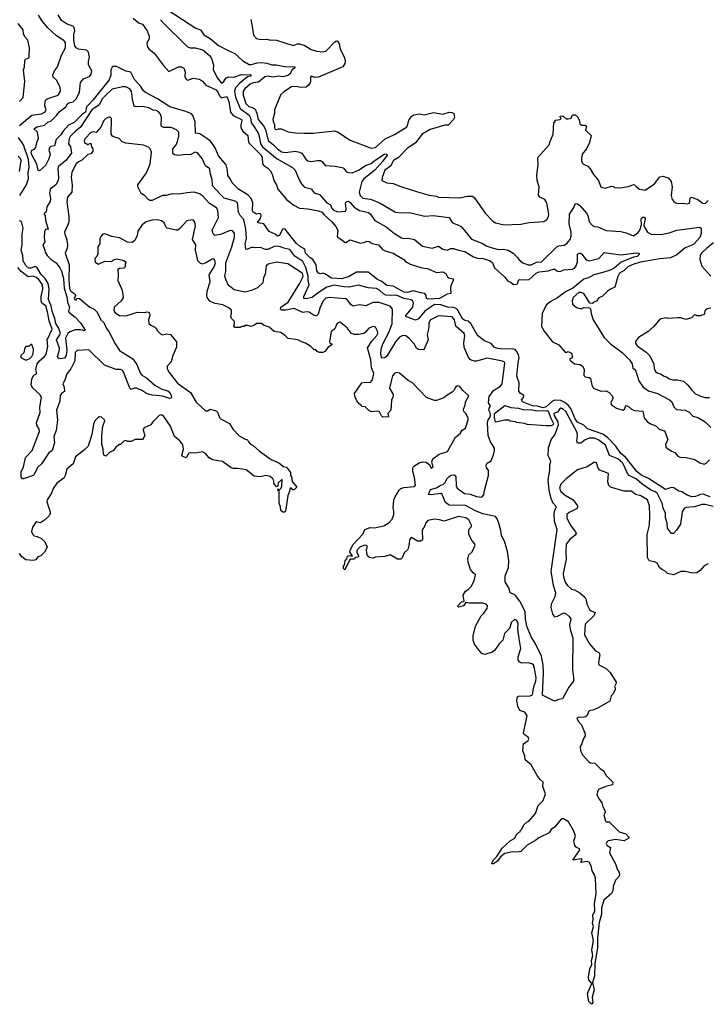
# Model space of a CAD drawing. Extents: x 2386423 to 2568864, y 578392 to 761999.
# Tile 227 of 256: x 2443268 to 2449796, y 689988 to 699332. Entities that reach past the tile are written whole.
import ezdxf

# ---------------------------------------------------------------- set-up
doc = ezdxf.new("R2010")
doc.units = 0

msp = doc.modelspace()

# ---------------------------------------------------------------- linework, layer by layer
at = {"layer": '0CON05XD'}
for points in [[(2444686.2, 699416.2), (2444941.7, 699251.7), (2444985, 699235.8), (2445017.1, 699187.1), (2445075, 699153.3), (2445155, 699085.5), (2445241.2, 699041.2), (2445311.2, 699011.2), (2445385, 698941.4), (2445447.1, 698907.1), (2445465, 698905.5), (2445525, 698923.8), (2445566, 698926), (2445615, 698920), (2445663, 698903), (2445705, 698903.2), (2445785, 698886.5), (2445880, 698885), (2445880, 698875), (2445855, 698856.7), (2445832.5, 698815), (2445815, 698801.9), (2445765, 698788.5), (2445725, 698795.5), (2445675, 698787.3), (2445625, 698794.7), (2445595, 698788.7), (2445535, 698738.2), (2445485, 698733.1), (2445455, 698719.5), (2445405, 698677.1), (2445388.6, 698655), (2445390, 698615), (2445415.6, 698535), (2445445, 698508.5), (2445485, 698495.5), (2445503.2, 698483.2), (2445520.3, 698445), (2445532.7, 698385), (2445583.2, 698323.2), (2445601.2, 698291.2), (2445628.1, 698185), (2445682.3, 698142.3), (2445715.3, 698105.3), (2445755, 698079.4), (2445792.4, 698072.4), (2445884.5, 698084.5), (2445925, 698075.7), (2445946, 698065), (2445985, 698008), (2446005, 697991.9), (2446035, 697985.6), (2446094.3, 697995.7), (2446124.3, 697994.3), (2446142.7, 697982.7), (2446168.3, 697948.3), (2446261.7, 697941.7), (2446325, 697930), (2446337.5, 697925), (2446369.3, 697889.3), (2446391.7, 697881.7), (2446425, 697880), (2446485, 697904.5), (2446558.7, 697951.3), (2446605, 697965.8), (2446642, 697998), (2446735, 698058.8), (2446755, 698056.7), (2446756, 698045), (2446713.3, 697985), (2446638.5, 697905), (2446535, 697820.5), (2446517.3, 697795), (2446510.4, 697770.4), (2446492.2, 697695), (2446500, 697665), (2446525, 697638.6), (2446595, 697630), (2446625, 697619.5), (2446690.6, 697590.6), (2446835, 697505.7), (2446895, 697497.5), (2446965, 697501.4), (2447115, 697468.9), (2447192.7, 697472.7), (2447345, 697456), (2447375.5, 697405.5), (2447435, 697382.5), (2447462.5, 697365), (2447557.6, 697247.6), (2447665, 697208.9), (2447695, 697187.3), (2447755, 697167.9), (2447815, 697152.2), (2447865, 697152.9), (2447905.4, 697145.4), (2447953.8, 697115), (2447995, 697076.7), (2448007.1, 697057.1), (2448043, 697023), (2448094.3, 697004.3), (2448125, 697005.6), (2448175, 697030.5), (2448223.3, 697035), (2448366.2, 697175), (2448385, 697184.3), (2448437.2, 697192.8), (2448462.7, 697207.3), (2448492.9, 697247.1), (2448502.8, 697277.2), (2448503.9, 697315), (2448484.6, 697395), (2448488, 697485), (2448525, 697542.5), (2448545, 697587.5), (2448565, 697583.3), (2448585, 697568.8), (2448650, 697495), (2448662, 697475), (2448674.4, 697414.4), (2448705, 697378.8), (2448725, 697368), (2448757.5, 697365), (2448835, 697330), (2448975, 697321.2), (2449025, 697309.2), (2449095, 697282), (2449135, 697308), (2449155.7, 697335), (2449172, 697385), (2449167.5, 697442.5), (2449183, 697457), (2449195, 697457.5), (2449205, 697450), (2449205, 697440), (2449193.3, 697385), (2449197.9, 697367.9), (2449226.5, 697316.5), (2449263.3, 697295), (2449355, 697291.9), (2449435, 697308.9), (2449505, 697335.6), (2449723, 697363), (2449737.5, 697355), (2449737.7, 697302.3), (2449726, 697265), (2449665, 697199.4), (2449585, 697168.2), (2449505, 697102), (2449446.9, 697073.1), (2449345, 697063.8), (2449178.8, 697035), (2449106, 697015), (2449040, 696985), (2449005, 696952.5), (2448963.3, 696925), (2448945.8, 696895), (2448917.5, 696795), (2448876.4, 696773.6), (2448847.5, 696755), (2448800.7, 696709.3), (2448767, 696693), (2448745, 696660), (2448711.7, 696648.3), (2448705, 696640), (2448681.7, 696641.7), (2448625, 696732.5), (2448594.2, 696744.2), (2448575, 696741.9), (2448522.9, 696695), (2448514.2, 696665), (2448515, 696632.5), (2448555, 696600), (2448585, 696590), (2448605, 696590), (2448625, 696600), (2448678.3, 696598.3), (2448687, 696587), (2448693, 696543), (2448712.5, 696485), (2448817.5, 696315), (2448877.5, 696255), (2448986.7, 696175), (2449056.7, 696105), (2449082.5, 696065), (2449087.5, 696025), (2449103.9, 696013.9), (2449116.2, 695995), (2449144.4, 695904.4), (2449185.6, 695845.6), (2449238.3, 695808.3), (2449322.5, 695785), (2449436.7, 695725), (2449458.8, 695705), (2449477.7, 695657.7), (2449503.9, 695633.9), (2449586.2, 695626.2)], [(2443267.5, 698555), (2443302.5, 698595), (2443316.7, 698745), (2443303.3, 698855), (2443312.5, 698885), (2443316.7, 698945), (2443323.6, 698956.4), (2443355, 698971.2), (2443359.7, 698980.3), (2443362, 699065), (2443346.2, 699136.2), (2443320, 699165), (2443304.2, 699194.2), (2443302, 699235), (2443252.5, 699295)], [(2443265, 698327.1), (2443385, 698425.7), (2443475, 698440), (2443507.5, 698455), (2443518, 698475), (2443506, 698515), (2443510, 698555), (2443517.7, 698572.3), (2443528, 698582), (2443635, 698616.2), (2443656, 698655), (2443652.7, 698692.7), (2443616.8, 698756.8), (2443586.2, 698785), (2443583.8, 698805), (2443597.5, 698845), (2443626.7, 698885), (2443664.1, 698995.9), (2443702.5, 699065), (2443702.5, 699115), (2443687.5, 699135), (2443618.3, 699178.3), (2443534, 699255), (2443484.5, 699314.5), (2443448, 699375)], [(2445685, 697800), (2445705.9, 697765.9), (2445718.6, 697725), (2445803.2, 697623.2), (2445870.3, 697570.3), (2445925, 697541.8), (2446005, 697537.1), (2446105, 697518.9), (2446140, 697505), (2446154.7, 697484.7), (2446232.9, 697415), (2446270.5, 697370.5), (2446287, 697333), (2446282.5, 697275), (2446355, 697220), (2446365, 697217.5), (2446405, 697242.5), (2446505, 697212.5), (2446545, 697220), (2446565, 697230), (2446585, 697228), (2446615, 697208), (2446675, 697193.8), (2446712.3, 697152.3), (2446737, 697137), (2446815, 697115.8), (2446915, 697057.5), (2446934.5, 697034.5), (2446975, 697010.6), (2447085, 696975.6), (2447140.7, 696970.7), (2447225, 696933.8), (2447285, 696940), (2447315, 696923.3), (2447330.8, 696890.8), (2447341.7, 696881.7), (2447381.7, 696871.7), (2447382.5, 696855), (2447365, 696820), (2447357.5, 696785), (2447360, 696735), (2447325, 696726.7), (2447253.8, 696686.2), (2447145, 696678.8), (2447130, 696685), (2447127.5, 696715), (2447113.8, 696733.8), (2447075, 696738.8), (2447005, 696760), (2446945, 696743.1), (2446917.5, 696745), (2446815, 696804.4), (2446755, 696810.8), (2446706.4, 696846.4), (2446663.8, 696865), (2446575, 696937.5), (2446465, 696937.1), (2446395, 696893.3), (2446325, 696872), (2446228.8, 696878.8), (2446165, 696920), (2446145, 696926.2), (2446125, 696920), (2446105, 696926.7), (2446087.7, 696947.7), (2446083.3, 697005), (2446052.5, 697055), (2446025, 697072), (2445982, 697115), (2445973.8, 697155), (2445925, 697182.5), (2445895, 697209.2), (2445785, 697348), (2445764.5, 697345.5), (2445733.3, 697285), (2445715, 697278.8), (2445693.3, 697295), (2445635, 697321.2), (2445585, 697393.8), (2445527.5, 697405), (2445527.5, 697415), (2445555.6, 697444.4), (2445562, 697475), (2445558, 697485), (2445545, 697491.2), (2445515, 697486.7), (2445483.3, 697505), (2445477.7, 697517.7), (2445480.4, 697595), (2445466.4, 697636.4), (2445436.2, 697666.2), (2445344.2, 697724.2), (2445284.3, 697785), (2445269.3, 697819.3), (2445244.4, 697854.4), (2445242.2, 697905), (2445227.9, 697955), (2445155, 698041.4), (2445124, 698115), (2445082.1, 698175), (2445045.6, 698205.6), (2444977.7, 698247.7), (2444936.1, 698256.1), (2444932.7, 698362.7), (2444912.4, 698422.4), (2444898.9, 698438.9), (2444845, 698461.5), (2444695, 698504.5), (2444575, 698581.1), (2444461.1, 698641.1), (2444440, 698660), (2444417.6, 698697.6), (2444357.5, 698765), (2444322.5, 698832.5), (2444275, 698844.4), (2444187.3, 698887.3), (2444155, 698889.2), (2444145, 698882), (2444134.1, 698855.9), (2444132, 698805), (2444118.8, 698761.2), (2443963.3, 698566.7), (2443925, 698528.5), (2443902.7, 698505), (2443892.4, 698455), (2443863.9, 698436.1), (2443786.9, 698355), (2443730.1, 698329.9), (2443679.4, 698275), (2443660.3, 698239.7), (2443614.6, 698195.4), (2443598.8, 698135), (2443565, 698126.9), (2443551.4, 698115), (2443545.8, 698095), (2443558.5, 698055), (2443545, 698011.2), (2443512.5, 697947.5), (2443455, 697896.7), (2443445, 697902.5), (2443431.1, 697961.1), (2443385, 698048), (2443378.6, 698075), (2443385, 698093.3), (2443407.3, 698102.7), (2443421.2, 698118.8), (2443430.8, 698165), (2443448, 698205), (2443438.8, 698265), (2443402.5, 698295), (2443435, 698314.2), (2443505, 698330.8), (2443535, 698359.5), (2443566.5, 698373.5), (2443616.9, 698423.1), (2443642.6, 698457.4), (2443706.2, 698503.8), (2443723.6, 698533.6), (2443735, 698544.4), (2443775, 698551.2), (2443807.2, 698582.8), (2443834.6, 698645), (2443845.7, 698735), (2443875, 698771.4), (2443935, 698797.1), (2443947.8, 698815), (2443954.4, 698845), (2443922.7, 698905), (2443921.8, 698935), (2443930, 698975), (2443920, 699025), (2443901.2, 699041.2), (2443825, 699051.1), (2443803.9, 699063.9), (2443792.7, 699085), (2443781, 699145), (2443783.2, 699195), (2443793.1, 699225), (2443786.2, 699256.2), (2443771.3, 699271.3), (2443712.1, 699292.1), (2443665, 699323.8), (2443635, 699376.7)], [(2444345, 699345.8), (2444395, 699302), (2444435, 699290), (2444479.2, 699225), (2444496.7, 699175), (2444495.8, 699154.2), (2444474.2, 699105), (2444480, 699075), (2444494.2, 699055), (2444544.2, 699014.2), (2444631.3, 698901.3), (2444685, 698841.2), (2444775, 698883.1), (2444805, 698884.3), (2444825, 698870.8), (2444834.3, 698855), (2444839.2, 698835), (2444836.1, 698793.9), (2444848, 698765), (2444865, 698758.1), (2444914.4, 698775.6), (2444975, 698768.9), (2445005, 698747.3), (2445035, 698711.5), (2445132.5, 698665), (2445149.6, 698645), (2445165, 698609.2), (2445185, 698590), (2445235, 698602.5), (2445252.5, 698555), (2445268.1, 698455), (2445293.9, 698423.9), (2445374, 698385), (2445377, 698373), (2445366, 698335), (2445366.7, 698305), (2445385, 698272.5), (2445435, 698232.5), (2445440, 698165), (2445561.8, 698045), (2445568.9, 698025), (2445572.6, 697962.6), (2445585, 697948.6), (2445625, 697924.4), (2445645, 697900), (2445663.6, 697865), (2445685, 697800)], [(2444605, 699332), (2444631.4, 699301.4), (2444857.7, 699077.7), (2444885, 699064), (2444935, 699065.8), (2445005.6, 699045.6), (2445070.9, 698990.9), (2445087.5, 698965), (2445106.9, 698905), (2445106.2, 698855), (2445145, 698776.7), (2445185, 698730), (2445205, 698743.8), (2445224.6, 698775.4), (2445250.9, 698789.1), (2445302.1, 698787.9), (2445375, 698812.9), (2445415, 698807.8), (2445455, 698810.8), (2445466, 698805), (2445460, 698795), (2445431.9, 698788.1), (2445401.1, 698768.9), (2445353.4, 698726.6), (2445315.9, 698685), (2445307.8, 698652.2), (2445318, 698598), (2445359.7, 698489.7), (2445446.6, 698426.6), (2445459, 698399), (2445466.9, 698355), (2445500.9, 698305), (2445531.5, 698255), (2445544.6, 698215), (2445553.8, 698155), (2445574.5, 698125), (2445712.6, 698012.6), (2445859.4, 697929.4), (2445882.5, 697905), (2445921.7, 697811.7), (2445942.5, 697775), (2445965, 697750), (2445973, 697743), (2446035.7, 697725.7), (2446065, 697690), (2446115, 697673.3), (2446185, 697593.8), (2446220, 697575), (2446228.8, 697545), (2446245, 697526.2), (2446285, 697509.2), (2446360, 697515), (2446368.8, 697531.2), (2446360, 697595), (2446375, 697608.1), (2446388.3, 697608.3), (2446405, 697597.5), (2446443.4, 697553.4), (2446495, 697520), (2446580.9, 697500.9), (2446599.4, 697485), (2446640, 697425), (2446746.7, 697365), (2446825, 697303.3), (2446892.3, 697262.3), (2446914.1, 697254.1), (2446955, 697258.8), (2447015, 697246.2), (2447093.6, 697183.6), (2447185, 697163.3), (2447245, 697182.5), (2447285, 697153.3), (2447325, 697143.3), (2447359.5, 697160.5), (2447385, 697162), (2447435, 697144), (2447495, 697132), (2447575, 697080), (2447615, 697070), (2447666.8, 697066.8), (2447734.2, 697044.2), (2447756.7, 697025), (2447775, 696976.2), (2447875, 696890), (2447900.7, 696850.7), (2447930.5, 696840.5), (2447955, 696817.5), (2447987.5, 696822.5), (2447997.5, 696832.5), (2448005, 696860), (2448015, 696866.7), (2448055, 696862), (2448105, 696866.7), (2448172.4, 696927.6), (2448199.5, 696940.5), (2448285, 696947.8), (2448345, 696967.5), (2448368.9, 696948.9), (2448385, 696942.5), (2448404.2, 696944.2), (2448435, 696956.7), (2448515.4, 696964.6), (2448536.2, 696973.8), (2448551.5, 696995), (2448563.3, 697035), (2448564.2, 697105.8), (2448585, 697120), (2448605, 697107.5), (2448644.5, 697054.5), (2448675, 697042.9), (2448765, 697066.7), (2448818, 697122), (2448975, 697100), (2449125, 697118.1), (2449147.5, 697115), (2449150, 697105), (2449130, 697085), (2449095, 697078.8), (2448978.5, 697031.5), (2448910.8, 696975), (2448875, 696954.6), (2448805, 696931.5), (2448717.8, 696912.2), (2448668.5, 696881.5), (2448625, 696870.5), (2448520.6, 696785), (2448449.6, 696750.4), (2448375, 696690.8), (2448305, 696654.4), (2448265, 696621.9), (2448227.1, 696545), (2448221.3, 696421.3), (2448246.2, 696375), (2448325, 696276.2), (2448386.2, 696245), (2448445, 696177.5), (2448455, 696172.5), (2448475, 696182.5), (2448505, 696166.7), (2448517.5, 696135), (2448505, 696120), (2448490, 696115), (2448490, 696105), (2448500, 696095), (2448536.1, 696066.1), (2448585, 696060), (2448612, 696045), (2448625.7, 696015), (2448624, 695954), (2448635, 695943.8), (2448675, 695936), (2448685.6, 695925.6), (2448699.2, 695865), (2448715, 695836.7), (2448785, 695806.7), (2448835, 695808.8), (2448865, 695793.3), (2448900, 695755), (2448898.8, 695735), (2448880.7, 695699.3), (2448886.4, 695676.4), (2448934.3, 695644.3), (2448995, 695626.7), (2449010, 695635), (2449018.3, 695661.7), (2449025, 695670), (2449045, 695663.3), (2449075, 695636), (2449105, 695624.2), (2449185, 695617.5), (2449196, 695555), (2449225, 695517.5), (2449255.5, 695495.5), (2449307.9, 695477.9), (2449340, 695445), (2449385, 695430), (2449395, 695417.5), (2449422.5, 695345), (2449397.5, 695305), (2449402.5, 695275), (2449455, 695236), (2449487.5, 695225), (2449515, 695191.2), (2449535, 695178.8), (2449595, 695178), (2449677.1, 695157.1), (2449725, 695125.8), (2449765, 695114.4), (2449785, 695124.2), (2449815.5, 695154.5)], [(2445462.5, 699335), (2445476.1, 699266.1), (2445487.5, 699185), (2445515, 699153.3), (2445555, 699143.3), (2445613.6, 699146.4), (2445635, 699140), (2445705, 699138.8), (2445865, 699087.5), (2445905, 699102.5), (2445925, 699103.3), (2445975, 699086.7), (2446035, 699050), (2446085, 699032.5), (2446145, 699026.7), (2446175.9, 699034.1), (2446258.3, 699121.7), (2446275, 699130), (2446285, 699126.7), (2446301.7, 699101.7), (2446310.8, 699055), (2446351.3, 698971.3), (2446357.3, 698942.7), (2446354.3, 698915.7), (2446335, 698883.8), (2446105, 698786), (2446073.6, 698783.6), (2446035, 698797.5), (2446027.5, 698785), (2446027.5, 698745), (2446021.7, 698728.3), (2446010.8, 698709.2), (2445987.7, 698692.3), (2445935, 698688), (2445893, 698697), (2445850, 698695), (2445775, 698647.5), (2445747, 698623), (2445706.2, 698523.8), (2445687.5, 698475), (2445686.4, 698443.6), (2445672.5, 698385), (2445673.3, 698365), (2445686.4, 698336.4), (2445686.7, 698305), (2445695, 698293.8), (2445705, 698290), (2445725, 698297.5), (2445755, 698297.5), (2445818.3, 698268.3), (2445887, 698257), (2445965, 698253.8), (2446053.6, 698256.4), (2446256.4, 698276.4), (2446285, 698267.5), (2446405, 698190), (2446605, 698113.3), (2446645, 698120), (2446738.9, 698201.1), (2446827.6, 698242.4), (2446939.1, 698310.9), (2446950, 698325), (2446961.7, 698378.3), (2446992.4, 698417.6), (2447011.3, 698428.7), (2447065, 698437.5), (2447108.3, 698428.3), (2447195, 698450), (2447285, 698433.8), (2447345, 698453.8), (2447370.7, 698450.7), (2447390.7, 698440.7), (2447396.4, 698403.6), (2447386.7, 698385), (2447342.7, 698337.3), (2447335, 698332), (2447305, 698332), (2447165, 698290), (2447087.5, 698245), (2447025, 698164.3), (2446945, 698108.5), (2446864, 698025), (2446817.5, 697995), (2446787.4, 697942.6), (2446736, 697905), (2446710, 697835), (2446707.5, 697805), (2446755, 697782.5), (2446815, 697777.5), (2446885, 697747.5), (2447045, 697696.7), (2447155, 697666.7), (2447226.4, 697656.4), (2447245, 697647.5), (2447445, 697642.5), (2447515, 697657.5), (2447567, 697657), (2447585, 697640), (2447686.7, 697495)], [(2448442.3, 695697.7), (2448405, 695719.3), (2448345, 695722.7), (2448325, 695712.1), (2448265, 695656.7), (2448235, 695647.8), (2448185, 695663.3), (2448135, 695666.9), (2448042, 695705), (2448033.3, 695725), (2448050, 695745), (2448053.3, 695765), (2448018, 695788), (2448007.1, 695807.1), (2448010.8, 695885), (2447988, 695948), (2448000.6, 696075), (2448011.2, 696125), (2448005, 696151.4), (2447985, 696187.5), (2447970.9, 696200.9), (2447945, 696209.7), (2447845, 696205.4), (2447795.4, 696215.4), (2447774, 696225), (2447745, 696260), (2447681.2, 696285), (2447614.3, 696334.3), (2447549.8, 696449.8), (2447525, 696469.4), (2447495, 696476.7), (2447471.7, 696491.7), (2447426.6, 696576.6), (2447412.1, 696592.1), (2447385, 696601.7), (2447334, 696604), (2447266, 696626), (2447205, 696629.2), (2447114.5, 696565), (2447055, 696492.9), (2447025, 696482), (2446933.8, 696515), (2446934.2, 696525), (2447000.6, 696605), (2447006.9, 696645), (2446997.5, 696665), (2446983, 696673), (2446915, 696685.3), (2446845, 696717.1), (2446785, 696713.2), (2446745, 696719.2), (2446721.2, 696731.2), (2446685, 696766.5), (2446655, 696780.4), (2446576.2, 696786.2), (2446485, 696813.1), (2446395, 696792.8), (2446345, 696795.3), (2446255, 696811.6), (2446185, 696793.2), (2446100.8, 696739.2), (2446045, 696694.3), (2445985, 696681.4), (2445966.2, 696686.2), (2445965.8, 696705), (2446016.9, 696815), (2446007.1, 696857.1), (2446006.6, 696896.6), (2445985, 696980), (2445955.9, 697035.9), (2445878.8, 697088.8), (2445832.2, 697152.2), (2445775, 697164.5), (2445745, 697177.7), (2445705, 697181.8), (2445685, 697179.1), (2445625, 697150.6), (2445602.1, 697152.1), (2445555, 697170), (2445505, 697166.7), (2445485, 697171.2), (2445465, 697168.8), (2445425, 697150), (2445413.6, 697153.6), (2445408, 697205), (2445422.5, 697255), (2445416.5, 697345), (2445397.5, 697435), (2445360.8, 697475), (2445344, 697505), (2445335.9, 697595.9), (2445315, 697611.2), (2445208.3, 697638.3), (2445174.3, 697674.3), (2445098.8, 697755), (2445096.2, 697815), (2445076, 697875), (2445073.3, 697915), (2445033.3, 697945), (2445000, 698015), (2444957.7, 698067.7), (2444935, 698073.8), (2444885, 698050), (2444845, 698052.5), (2444775, 698042), (2444738.3, 698048.3), (2444722.9, 698062.9), (2444722.3, 698107.7), (2444754.3, 698145.7), (2444767.5, 698175), (2444780, 698225), (2444778.8, 698265), (2444757, 698287), (2444705, 698307.5), (2444635, 698310), (2444615, 698316.7), (2444610, 698335), (2444613.8, 698405), (2444604.7, 698434.7), (2444587.1, 698457.1), (2444565, 698469.5), (2444534.5, 698474.5), (2444495, 698496.9), (2444435, 698507.8), (2444375, 698505.7), (2444355, 698512), (2444337.9, 698577.9), (2444328.1, 698655), (2444315, 698675.7), (2444275, 698694.4), (2444245.7, 698694.3), (2444147.2, 698672.8), (2444079.4, 698610.6), (2444055.6, 698585), (2444023.6, 698525), (2443954.4, 698475.6), (2443845, 698310.5), (2443797.3, 698272.7), (2443747.2, 698222.8), (2443737.8, 698205), (2443732, 698155), (2443751.2, 698125), (2443758.6, 698065), (2443705.4, 697994.6), (2443634.2, 697935), (2443629.5, 697915), (2443636.6, 697833.4), (2443633.4, 697806.6), (2443610, 697765), (2443558.8, 697725), (2443552, 697685), (2443559.2, 697635), (2443556, 697605), (2443526.7, 697555), (2443520, 697505), (2443500, 697495), (2443500, 697485), (2443510, 697475), (2443513.9, 697426.1), (2443540, 697345), (2443535, 697340), (2443515, 697343.8), (2443505, 697322.5), (2443500.8, 697260.8), (2443507.5, 697225), (2443487.5, 697195), (2443505.9, 697145.9), (2443510.8, 697125), (2443529.2, 697095), (2443567.6, 697057.6), (2443615.3, 697025.3), (2443648.6, 696978.6), (2443664, 696945), (2443685.3, 696875), (2443691.5, 696785), (2443715, 696702.5), (2443720.9, 696650.9), (2443742.5, 696605), (2443730, 696565), (2443733.8, 696555), (2443795, 696508.8), (2443845, 696456), (2443890, 696385), (2443875, 696380), (2443867, 696387), (2443845, 696390), (2443795, 696388), (2443745, 696369.4), (2443724.6, 696355.4), (2443701.7, 696308.3), (2443715.6, 696194.4), (2443708.6, 696145), (2443695, 696121.2), (2443653.9, 696113.9), (2443635, 696120), (2443626.2, 696135), (2443644.3, 696185), (2443645.8, 696215), (2443618, 696295), (2443649.7, 696340.3), (2443654.1, 696355.9), (2443637.7, 696407.7), (2443610.2, 696450.2), (2443600.9, 696495), (2443575.4, 696564.6), (2443566.9, 696616.9), (2443540.9, 696675), (2443547.6, 696777.6), (2443537, 696827), (2443510, 696875), (2443471.1, 696915), (2443435, 696977.5), (2443415, 696990), (2443375, 696973.9), (2443355, 696975.4), (2443328, 696998), (2443300.5, 697045), (2443297, 697095), (2443283.3, 697145), (2443291.6, 697195), (2443290.9, 697295), (2443302, 697355), (2443285, 697416.7), (2443265, 697424.2)], [(2445924, 696824), (2445957.8, 696895), (2445957.6, 696915), (2445948.8, 696925), (2445813.8, 697015), (2445705, 697030.9), (2445627, 697013), (2445606.7, 696995), (2445598, 696915), (2445582.9, 696885), (2445575.8, 696835), (2445525, 696786.2), (2445468.8, 696761.2), (2445405, 696746), (2445305, 696768), (2445256.2, 696805), (2445243, 696823), (2445220.8, 696875), (2445215.7, 696905), (2445226.6, 696943.4), (2445224, 697025), (2445280.6, 697175), (2445307.7, 697267.7), (2445307.5, 697305), (2445287, 697327), (2445265, 697330), (2445175, 697293.8), (2445135, 697286.7), (2445120, 697285), (2445105, 697300), (2445096.7, 697335), (2445156.9, 697455), (2445147.8, 697525), (2445135, 697545.8), (2445069.1, 697589.1), (2445005, 697658.8), (2444975, 697680), (2444925, 697693.8), (2444855, 697690), (2444785, 697677.5), (2444715, 697680), (2444655, 697663.3), (2444625, 697662.5), (2444525, 697617.5), (2444505, 697616.7), (2444485, 697628.8), (2444454.3, 697664.3), (2444421.7, 697681.7), (2444390, 697745), (2444388.8, 697765), (2444471.1, 697878.9), (2444508.1, 697965), (2444520, 698075), (2444507.7, 698107.7), (2444491.2, 698121.2), (2444445, 698140), (2444275, 698160), (2444241.7, 698171.7), (2444213.6, 698203.6), (2444161.7, 698221.7), (2444150, 698225), (2444137.5, 698245), (2444140, 698395), (2444125, 698410), (2444087.5, 698395), (2444067.5, 698375), (2444037, 698313), (2443995, 698260), (2443965, 698267.5), (2443945, 698260), (2443890, 698205), (2443880, 698185), (2443885, 698166.7), (2443915, 698146.7), (2443945, 698160), (2443950, 698125), (2443962.5, 698105), (2443962.5, 698085), (2443945, 698060), (2443915, 698052.5), (2443855, 697996.7), (2443825, 697983.3), (2443803.3, 697965), (2443764, 697885), (2443757.5, 697835), (2443765.7, 697765), (2443763.8, 697696.2), (2443723, 697647), (2443714.2, 697604.2), (2443733.8, 697465), (2443733.3, 697415), (2443726.7, 697385), (2443693.8, 697315), (2443696.2, 697295), (2443714, 697255), (2443721.9, 697195), (2443718.1, 697165), (2443699.4, 697115), (2443736.9, 697005), (2443735.3, 696865.3), (2443741.1, 696781.1), (2443755, 696756.1), (2443791.4, 696731.4), (2443797.5, 696715), (2443786.7, 696685), (2443791.2, 696675), (2443805, 696670), (2443815, 696690), (2443835, 696687.5), (2443935, 696603.8), (2443975, 696583.3), (2444003.3, 696555), (2444038.8, 696485), (2444068.3, 696458.3), (2444091.7, 696401.7), (2444113.8, 696373.8), (2444174.3, 696254.3), (2444215, 696192), (2444342.1, 696112.1), (2444381.3, 696061.3), (2444410.9, 695980.9), (2444428.3, 695958.3), (2444471.7, 695931.7), (2444552.4, 695862.4), (2444617, 695827), (2444675, 695809.4), (2444695, 695792.5), (2444708.9, 695755), (2444705, 695740), (2444695, 695735.8), (2444625, 695760), (2444564.5, 695765.5), (2444525, 695768.5), (2444472.5, 695785), (2444423.3, 695815), (2444375, 695834.2), (2444355, 695834), (2444325, 695821.2), (2444312.9, 695835), (2444255, 695991.2), (2444242.5, 696005), (2444225, 696011.5), (2444185, 696010.8), (2444074, 696054), (2443925, 696198.8), (2443815, 696192.5), (2443795, 696173.3), (2443792, 696095), (2443752.3, 696017.7), (2443715, 695970.8), (2443697.7, 695912.3), (2443678, 695875), (2443690, 695845), (2443692.5, 695805), (2443665, 695784), (2443653.8, 695766.2), (2443648.3, 695711.7), (2443618, 695625), (2443627.1, 695535), (2443614.3, 695434.3), (2443591.5, 695375), (2443597.3, 695315), (2443576.9, 695245), (2443545, 695222), (2443475, 695116.2), (2443438.3, 695081.7), (2443405.8, 695015), (2443395, 695005.8), (2443305, 694973.8), (2443294.2, 694974.2), (2443283, 694993), (2443282.9, 695045), (2443305.7, 695085), (2443323.1, 695176.9), (2443385.8, 695245), (2443455.6, 695425), (2443454, 695445), (2443431.2, 695485), (2443427.5, 695505), (2443461.1, 695605), (2443460, 695655), (2443475.5, 695745.5), (2443460, 695775), (2443394.3, 695834.3), (2443376.7, 695865), (2443383.8, 695925), (2443401.7, 695958.3), (2443427.5, 695972.5), (2443426.8, 695986.8), (2443422.5, 696012.5), (2443435.3, 696065), (2443455, 696094.6), (2443504.2, 696135.8), (2443518.2, 696155), (2443535.4, 696234.6), (2443528.7, 696295), (2443576.9, 696395), (2443547.3, 696475), (2443535.8, 696545), (2443515.6, 696615), (2443480, 696640), (2443470.6, 696660.6), (2443471.8, 696705), (2443489.2, 696775), (2443485, 696815.8), (2443449.5, 696865), (2443425, 696885.6), (2443395, 696896.4), (2443350.2, 696890.2), (2443283.1, 696943.1), (2443251.8, 696981.8)], [(2447686.7, 697495), (2447760.5, 697420.5), (2447785, 697403.3), (2447866.4, 697383.6), (2448025, 697391.2), (2448105, 697406.7), (2448243, 697417), (2448272.5, 697435), (2448287.5, 697465), (2448290, 697485), (2448271.2, 697595), (2448252.5, 697625), (2448206.4, 697646.4), (2448193, 697667), (2448200, 697745), (2448180, 697805), (2448176.7, 697855), (2448190, 697955), (2448187, 698023), (2448296.1, 698143.9), (2448303.6, 698176.4), (2448332.5, 698245), (2448340, 698355), (2448350, 698365), (2448351.7, 698378.3), (2448400, 698385), (2448410, 698395), (2448401.7, 698401.7), (2448400, 698415), (2448425, 698420), (2448455, 698390), (2448475, 698390), (2448503, 698397), (2448515, 698430), (2448545, 698430), (2448570, 698405), (2448570, 698395), (2448580, 698385), (2448586.7, 698345), (2448605, 698330), (2448635, 698330), (2448650, 698315), (2448640, 698285), (2448691.7, 698231.7), (2448677.5, 698165), (2448647.5, 698105), (2448607.5, 698055), (2448600, 698015), (2448602.5, 697995), (2448607.5, 697975), (2448620.7, 697960.7), (2448660.7, 697940.7), (2448685, 697917.5), (2448713.9, 697863.9), (2448762.5, 697805), (2448783, 697753), (2448798.3, 697738.3), (2448825, 697732.5), (2448885, 697752.5), (2448905, 697750), (2448915, 697740), (2448975, 697737.5), (2449056.4, 697753.6), (2449095, 697767.5), (2449106.1, 697766.1), (2449122.5, 697745), (2449152.5, 697725), (2449205, 697713.3), (2449295, 697773.8), (2449345, 697841.2), (2449375, 697846.2), (2449425, 697830), (2449454, 697795), (2449462, 697745), (2449452, 697665), (2449463.3, 697625), (2449477, 697607), (2449493.8, 697593.8), (2449515, 697587.5), (2449565, 697590), (2449605, 697583.3), (2449628.3, 697591.7), (2449633, 697637), (2449643.9, 697646.1), (2449706.4, 697626.4), (2449755, 697588), (2449778.3, 697591.7), (2449804.1, 697615.9)], [(2443268, 697665), (2443333.3, 697765), (2443352.9, 697825), (2443350.2, 697875), (2443359.5, 697935), (2443351.1, 698005), (2443304.7, 698144.7), (2443257.9, 698215)], [(2443265, 697890), (2443281.2, 697995), (2443275.7, 698015.7), (2443255, 698036.7)], [(2447583.9, 694006.1), (2447596.7, 694065), (2447572.3, 694082.3), (2447546.7, 694115), (2447524.3, 694184.3), (2447522.5, 694215), (2447531.2, 694255), (2447565, 694282), (2447592, 694345), (2447585, 694362.5), (2447562.5, 694385), (2447532.5, 694445), (2447533.3, 694495), (2447557, 694523), (2447557.5, 694535), (2447531.2, 694585), (2447505, 694603.8), (2447435, 694615.8), (2447297.3, 694572.7), (2447255, 694585.7), (2447205, 694590.8), (2447141.7, 694578.3), (2447125, 694557.5), (2447115, 694527.5), (2447090, 694485), (2447092.5, 694395), (2447075, 694382.5), (2447045, 694382.5), (2446987, 694417), (2446980, 694415), (2446967.5, 694395), (2446967, 694357), (2446957.5, 694315), (2446949.3, 694300.7), (2446917, 694273), (2446897.5, 694225), (2446885, 694212.5), (2446855, 694212.5), (2446785, 694252.5), (2446733, 694237), (2446645, 694232.5), (2446623, 694223), (2446588.3, 694228.3), (2446570, 694245), (2446562.5, 694265), (2446560, 694305), (2446570, 694335), (2446550, 694345), (2446535, 694343.3), (2446496.7, 694325), (2446468.8, 694295), (2446467.5, 694275), (2446488.3, 694241.7), (2446477.5, 694232.5), (2446451.7, 694228.3), (2446447, 694213), (2446415, 694213.3), (2446398.3, 694201.7), (2446355, 694110), (2446342.7, 694122.7), (2446342, 694145), (2446351.7, 694158.3), (2446358, 694195), (2446373.3, 694215), (2446380, 694240), (2446395, 694247.5), (2446428.3, 694241.7), (2446403, 694283), (2446406, 694295), (2446431.7, 694348.3), (2446525, 694450), (2446545, 694492.5), (2446595, 694512.5), (2446635, 694510), (2446725, 694528.8), (2446775, 694558.8), (2446805, 694593.3), (2446820, 694635), (2446820.7, 694670.7), (2446813.8, 694695), (2446820, 694775), (2446831.2, 694805), (2446871.7, 694868.3), (2446886.4, 694883.6), (2446915, 694893.3), (2447015, 694903.3), (2447026.7, 694915), (2447017.7, 694987.7), (2447001.2, 695045), (2447001.2, 695075), (2447010, 695095), (2447060, 695125), (2447095, 695136.7), (2447125, 695132.5), (2447159.3, 695109.3), (2447175, 695077.5), (2447192.5, 695085), (2447180, 695135), (2447190, 695165), (2447250.3, 695209.7), (2447330, 695235), (2447405, 695370), (2447450, 695405), (2447470, 695435), (2447500, 695455), (2447526.7, 695535), (2447527, 695553), (2447502.5, 695595), (2447483, 695613), (2447480, 695635), (2447496.4, 695673.6), (2447500, 695705), (2447527.5, 695755), (2447527.5, 695765), (2447475, 695812.5), (2447445, 695852.5), (2447425, 695858.8), (2447406.7, 695845), (2447393.6, 695816.4), (2447375, 695797.5), (2447325, 695770), (2447295.7, 695744.3), (2447225, 695716.7), (2447205, 695716.7), (2447128.8, 695745), (2446995.8, 695885), (2446955, 695907.1), (2446875, 695978.9), (2446845, 695984.3), (2446825, 695974), (2446807.4, 695952.6), (2446795, 695900), (2446780, 695835), (2446812.5, 695775), (2446812.5, 695755), (2446798.3, 695721.7), (2446790, 695625), (2446762.5, 695595), (2446768.3, 695561.7), (2446715, 695560), (2446701.7, 695571.7), (2446685, 695610), (2446665, 695617.5), (2446605, 695610), (2446598.3, 695618.3), (2446581.7, 695621.7), (2446548.3, 695658.3), (2446515, 695660), (2446510, 695675), (2446495, 695682.5), (2446467.5, 695715), (2446448.3, 695758.3), (2446447.5, 695785), (2446517.5, 695885), (2446545, 695893.3), (2446595, 695890), (2446616.2, 695915), (2446630, 695975), (2446607, 696027), (2446601.8, 696105), (2446571.2, 696218.8), (2446610.3, 696279.7), (2446659.5, 696335), (2446666.7, 696355), (2446665, 696377.5), (2446646.7, 696415), (2446625, 696421.2), (2446584.2, 696405.8), (2446552.5, 696365), (2446535.9, 696354.1), (2446485, 696343.8), (2446443.9, 696343.9), (2446415, 696356.2), (2446377, 696407), (2446315, 696458.8), (2446305, 696460), (2446277.5, 696445), (2446260.7, 696399.3), (2446225, 696372.5), (2446210, 696275), (2446213.6, 696263.6), (2446230, 696255), (2446230, 696245), (2446197, 696223), (2446165, 696182.5), (2446145, 696172.5), (2446115, 696172.5), (2446091.7, 696181.7), (2446078.3, 696198.3), (2446065, 696200), (2446030.7, 696230.7), (2445980.7, 696260.7), (2445945, 696273.3), (2445910, 696295), (2445816.4, 696306.4), (2445787.5, 696335), (2445745, 696362.5), (2445685, 696373.3), (2445635, 696412.5), (2445589.3, 696429.3), (2445565, 696450), (2445515, 696450), (2445498.3, 696431.7), (2445465, 696420), (2445435, 696430), (2445405, 696430), (2445398.3, 696421.7), (2445375, 696420), (2445365, 696410), (2445311.7, 696411.7), (2445300, 696425), (2445307.5, 696445), (2445307, 696467), (2445280, 696495), (2445272.5, 696515), (2445280, 696545), (2445277.5, 696575), (2445255, 696597.5), (2445197, 696627), (2445125, 696637.5), (2445075, 696657.5), (2445047.5, 696695), (2445043.3, 696715), (2445047.5, 696755), (2445076.2, 696843.8), (2445067.9, 696912.1), (2445115.8, 696985), (2445125.8, 697025), (2445117, 697057), (2445105, 697064), (2445095, 697060.8), (2445036.4, 697023.6), (2445005, 697012.9), (2444982.4, 697022.4), (2444960, 697045), (2444948.3, 697091.7), (2444936.9, 697145), (2444941.1, 697195), (2444909.2, 697245), (2444936.4, 697376.4), (2444931.7, 697411.7), (2444918.3, 697428.3), (2444905, 697432.5), (2444855, 697422.5), (2444789.3, 697350.7), (2444770, 697335), (2444755, 697333.3), (2444667.5, 697355), (2444655, 697367.5), (2444639.2, 697405), (2444615, 697424.3), (2444575, 697433.3), (2444525, 697430.8), (2444467.5, 697415), (2444430, 697385), (2444390, 697325), (2444382.5, 697285), (2444362.5, 697235), (2444335, 697217.5), (2444290.7, 697220.7), (2444215, 697261.2), (2444144.3, 697274.3), (2444075, 697298.8), (2444057.5, 697295), (2444037.5, 697275), (2444030, 697255), (2444027.5, 697205), (2444010.7, 697179.3), (2444009.3, 697110.7), (2444000, 697085), (2443982.5, 697065), (2443985, 697030), (2444015, 697012.5), (2444075, 697040), (2444135, 697037.5), (2444165, 697057.5), (2444191.7, 697061.7), (2444257, 697047), (2444268.3, 697038.3), (2444280, 697025), (2444270, 697015), (2444270, 696985), (2444257, 696973), (2444215, 696970), (2444198.3, 696961.7), (2444202.5, 696905), (2444198.3, 696858.3), (2444242.5, 696765), (2444250, 696695), (2444232.5, 696665), (2444166.4, 696603.6), (2444162, 696575), (2444172.7, 696552.7), (2444215, 696523.8), (2444275, 696520), (2444385, 696557.5), (2444455, 696552.5), (2444475, 696560), (2444490, 696555), (2444500, 696545), (2444502.5, 696525), (2444492.5, 696485), (2444495, 696450), (2444513, 696433), (2444550, 696415), (2444570, 696395), (2444570, 696385), (2444605, 696350), (2444625, 696342.5), (2444665, 696350), (2444700, 696345), (2444757.5, 696275), (2444757, 696223), (2444722.5, 696145), (2444706.7, 696085), (2444666.7, 696045), (2444668.3, 696018.3), (2444686.2, 695985), (2444765, 695882), (2444890, 695795), (2444942.1, 695702.1), (2445031.2, 695621.2), (2445055, 695620), (2445075, 695636.7), (2445123.9, 695623.9), (2445138, 695618), (2445146.1, 695606.1), (2445166.4, 695556.4), (2445180.5, 695540.5), (2445259.3, 695499.3), (2445293.9, 695443.9), (2445351.7, 695381.7), (2445403, 695353), (2445430, 695345), (2445440, 695325), (2445460, 695305), (2445485, 695292.5), (2445545, 695236.7), (2445655, 695157.5), (2445727, 695127), (2445773, 695093), (2445800, 695085), (2445840, 695035), (2445840, 695005), (2445850, 694995), (2445855, 694950), (2445900, 694895), (2445875, 694870), (2445861.7, 694871.7), (2445845, 694890), (2445831.7, 694878.3), (2445830, 694855), (2445812.4, 694817.6), (2445790.8, 694669.2), (2445780.8, 694659.2), (2445765, 694658.8), (2445748.8, 694675), (2445745, 694710), (2445730, 694745), (2445732.5, 694835), (2445730, 694855), (2445720, 694865), (2445721.7, 694878.3), (2445735, 694870), (2445750, 694885), (2445757.5, 694905), (2445760, 694965), (2445752.5, 694965), (2445721.7, 694938.3), (2445720, 694905), (2445705, 694900), (2445680, 694935), (2445680, 694955), (2445670, 694975), (2445645, 694996.7), (2445605, 695007.5), (2445555, 694992.5), (2445495, 695000), (2445418.8, 695058.8), (2445336.7, 695073.3), (2445295, 695073.3), (2445275, 695080), (2445195, 695140), (2445100, 695155), (2445067.5, 695175), (2445032.5, 695215), (2445005, 695230), (2444935, 695217.5), (2444885, 695222.5), (2444875, 695217.5), (2444850, 695175), (2444815.8, 695185.8), (2444808.8, 695198.8), (2444822.5, 695255), (2444817.7, 695297.7), (2444791.7, 695331.7), (2444737.5, 695375), (2444700, 695475), (2444635, 695567.5), (2444615, 695582.5), (2444593.6, 695576.4), (2444532.5, 695515), (2444513, 695487), (2444450.7, 695459.3), (2444440, 695445), (2444440, 695435), (2444457.5, 695385), (2444435, 695347.5), (2444365, 695347.5), (2444325, 695330), (2444295, 695330), (2444275, 695337.5), (2444258.3, 695331.7), (2444225, 695300), (2444215, 695300), (2444180, 695275), (2444160, 695245), (2444120, 695225), (2444085, 695190), (2444070, 695195), (2444063, 695213), (2444060, 695255), (2444047.5, 695305), (2444047, 695383), (2444057, 695473), (2444076.4, 695523.6), (2444073.3, 695535), (2444045, 695560), (2444025, 695562.5), (2444010, 695555), (2443980, 695525), (2443967.5, 695495), (2443966.4, 695473.6), (2443953.3, 695395), (2443916.7, 695285), (2443887.7, 695252.3), (2443797.5, 695185), (2443775, 695117.5), (2443716.2, 695065), (2443701.2, 695005), (2443688.3, 694981.7), (2443620, 694935), (2443587.3, 694882.7), (2443571.2, 694838.8), (2443530, 694775), (2443526.7, 694755), (2443557, 694663), (2443557.5, 694645), (2443547.5, 694625), (2443505, 694582.5), (2443465, 694557.5), (2443425, 694566.7), (2443388.8, 694515), (2443380, 694475), (2443392.5, 694445), (2443405, 694432.5), (2443435, 694427.5), (2443475, 694410), (2443505, 694380), (2443517, 694357), (2443527.5, 694325), (2443505, 694280), (2443470, 694245), (2443440, 694235), (2443420, 694205), (2443395, 694200), (2443325, 694206.2), (2443288.8, 694235), (2443265, 694266.2)], [(2449855, 697214.3), (2449790.8, 697165), (2449742, 697115), (2449728.8, 697095), (2449723.8, 697055), (2449744.1, 696994.1), (2449828.3, 696898.3)], [(2449851.1, 694711.1), (2449775, 694731.1), (2449745, 694732.2), (2449675, 694709.4), (2449595, 694702.2), (2449575.5, 694694.5), (2449557, 694663), (2449540.8, 694545), (2449503.9, 694486.1), (2449475, 694457.5), (2449455, 694456.7), (2449416.9, 694505), (2449413.3, 694555), (2449398.9, 694605), (2449398.5, 694648.5), (2449378.1, 694695), (2449368.2, 694745), (2449318.3, 694838.3), (2449302.1, 694852.1), (2449255, 694869.5), (2449175, 694927.8), (2449125, 694972.5), (2449055, 695005.7), (2449039.4, 695025), (2449004.6, 695105), (2448990, 695125), (2448945, 695165.4), (2448866.2, 695195), (2448829.5, 695295), (2448765, 695341.5), (2448725, 695360.4), (2448675, 695360.6), (2448635, 695345.6), (2448595, 695313.9), (2448565, 695314.4), (2448557.5, 695335), (2448564.6, 695385.4), (2448560.4, 695415), (2448453.6, 695615), (2448425, 695638.9), (2448405, 695645.6), (2448393.1, 695636.9), (2448375, 695607.5), (2448338, 695595), (2448341.5, 695575), (2448376.9, 695515), (2448379, 695485), (2448347.5, 695395), (2448315, 695349.6), (2448285.6, 695265), (2448281.1, 695195), (2448304, 695155), (2448306.1, 695136.1), (2448296.2, 695103.8), (2448298.2, 695055), (2448280.4, 694965), (2448290, 694865), (2448310.7, 694790.7), (2448328, 694748), (2448358.8, 694715), (2448361.2, 694705), (2448344.3, 694675.7), (2448338.7, 694641.3), (2448342.3, 694575), (2448366.2, 694493.8), (2448310.7, 694095), (2448331.1, 693965), (2448356, 693895), (2448347.5, 693855), (2448312.5, 693785), (2448310, 693755), (2448325, 693690), (2448343.8, 693663.8), (2448375, 693670), (2448435, 693703.1), (2448455, 693694.4), (2448485, 693668.6), (2448500, 693645), (2448486.5, 693585), (2448496.2, 693535), (2448520.6, 693465), (2448516.7, 693165), (2448526.7, 693086.7), (2448526.3, 693053.7), (2448482.5, 692997.5), (2448421.8, 692888.2), (2448385, 692882.2), (2448345, 692864.2), (2448232, 692922), (2448240.8, 693135), (2448236.5, 693205), (2448221.1, 693291.1), (2448162.9, 693415), (2448122.9, 693475), (2448081.2, 693575), (2448068.5, 693645), (2448065.4, 693715.4), (2448015, 693813.8), (2447975, 693866.7), (2447965, 693876.7), (2447923.9, 693893.9), (2447913.9, 693933.9), (2447877.7, 693997.7), (2447877.5, 694055), (2447907, 694133), (2447912.8, 694197.2), (2447900.5, 694285), (2447873.7, 694373.7), (2447840.7, 694440.7), (2447837.1, 694485), (2447813.1, 694565), (2447801.4, 694595), (2447785, 694616), (2447665, 694642), (2447595, 694670.6), (2447501.7, 694721.7), (2447344.1, 694724.1), (2447311.7, 694751.7), (2447277.5, 694825), (2447265, 694836.2), (2447175, 694822), (2447147.5, 694827.5), (2447167.7, 694872.3), (2447225, 694888.8), (2447262.5, 694915), (2447288.8, 694921.2), (2447303.6, 694936.4), (2447325, 694977.5), (2447345, 694996.7), (2447365, 695010), (2447393, 695013), (2447408, 694995), (2447411.7, 694911.7), (2447422.5, 694885), (2447490, 694835), (2447545, 694828.8), (2447605.8, 694805.8), (2447655, 694802), (2447675.9, 694824.1), (2447680, 694865), (2447717.8, 695005), (2447718.3, 695058.3), (2447698.8, 695078.8), (2447698, 695105), (2447707.3, 695122.7), (2447745, 695146.7), (2447767.2, 695202.8), (2447776.6, 695245), (2447775, 695266.7), (2447736.4, 695326.4), (2447715.6, 695385.6), (2447708.6, 695505), (2447715.6, 695535), (2447735, 695560), (2447738.3, 695575), (2447735, 695600), (2447721.2, 695625), (2447724.2, 695645.8), (2447737.5, 695665), (2447720, 695695), (2447723.8, 695755), (2447767.4, 695812.6), (2447832, 695855), (2447847.5, 695875), (2447873.6, 696073.6), (2447865.8, 696085.8), (2447851.2, 696091.2), (2447705, 696119.4), (2447605, 696091.2), (2447585, 696090), (2447565, 696098), (2447545, 696107.5), (2447525, 696134), (2447489.1, 696225), (2447482.9, 696265), (2447493, 696333), (2447489.2, 696355), (2447407.8, 696425), (2447394.4, 696485), (2447375, 696512.5), (2447245, 696521.2), (2447167.3, 696482.7), (2447152, 696455), (2447153, 696407), (2447136.1, 696343.9), (2447146.1, 696293.9), (2447105, 696200), (2447055, 696202.5), (2447035, 696213.3), (2447013.8, 696255), (2446960.9, 696310.9), (2446935, 696331.2), (2446905, 696334.2), (2446875, 696320), (2446835, 696273.8), (2446755, 696140), (2446735, 696123.3), (2446705, 696120), (2446695.7, 696155.7), (2446701.1, 696205), (2446717.1, 696255), (2446768, 696358), (2446804.6, 696445.4), (2446808.1, 696585), (2446785, 696612.9), (2446682.3, 696647.7), (2446622.1, 696647.9), (2446555, 696617.1), (2446495, 696625.6), (2446435, 696614), (2446416.2, 696625), (2446381.1, 696671.1), (2446365, 696681.4), (2446205, 696696.9), (2446175, 696689.2), (2446148.1, 696665), (2446116.5, 696595), (2446103, 696537), (2446085, 696522), (2446065, 696524.2), (2446015, 696557.1), (2445995, 696560), (2445955, 696553.1), (2445875, 696590), (2445795.6, 696574.4), (2445753.8, 696575), (2445744.4, 696585), (2445747.5, 696605), (2445818.3, 696651.7), (2445924, 696824)], [(2449830, 696595), (2449793, 696587), (2449781.7, 696578.3), (2449771.7, 696568.3), (2449770, 696545), (2449758.3, 696531.7), (2449741.7, 696528.3), (2449735, 696520), (2449695, 696520), (2449688.3, 696528.3), (2449675, 696530), (2449647, 696503), (2449595, 696487.5), (2449545, 696502.5), (2449511.7, 696501.7), (2449425, 696497.5), (2449405, 696502.5), (2449345, 696490), (2449289.3, 696420.7), (2449235, 696372.5), (2449143.6, 696316.4), (2449113, 696277), (2449115, 696260), (2449133.3, 696235), (2449216.8, 696176.8), (2449248, 696145), (2449287.3, 696067.3), (2449291.7, 696021.7), (2449305, 695992.5), (2449325, 695977.5), (2449351.7, 695971.7), (2449385, 695950), (2449415, 695940), (2449433, 695923), (2449465, 695913.3), (2449513, 695913), (2449570.7, 695900.7), (2449612.5, 695865), (2449650, 695815), (2449685, 695781.2), (2449740, 695755), (2449775, 695746.2), (2449816.1, 695746.1)], [(2443335, 696104), (2443365, 696117.5), (2443382.5, 696135), (2443395, 696160), (2443400, 696205), (2443385, 696250), (2443375, 696250), (2443355, 696230), (2443325, 696230), (2443313, 696207), (2443308.3, 696171.7), (2443280, 696145), (2443280, 696125), (2443320, 696105), (2443335, 696104)], [(2448315, 695477.5), (2448265, 695477.5), (2448085, 695490), (2448065, 695500), (2447985, 695510), (2447977, 695517), (2447925, 695522.5), (2447915, 695530), (2447875, 695530), (2447785, 695512.5), (2447775, 695557.5), (2447774.2, 695595), (2447875, 695669.6), (2447931.7, 695651.7), (2448005, 695645.2), (2448045, 695632.3), (2448135, 695630.4), (2448175, 695619.1), (2448275, 695623.1), (2448285.6, 695615.6), (2448309.6, 695549.6), (2448333.8, 695505), (2448335, 695492.5), (2448325, 695482.5), (2448315, 695477.5)], [(2449823.8, 694803.8), (2449755, 694828.9), (2449732.6, 694827.4), (2449685, 694806), (2449650, 694805), (2449605, 694820), (2449555, 694852.5), (2449525, 694857.5), (2449479.3, 694889.3), (2449455, 694891.2), (2449400, 694875), (2449238.5, 694978.5), (2449165, 695012.5), (2449125.5, 695045), (2449019.3, 695179.3), (2448976.2, 695215), (2448926.3, 695286.3), (2448852.5, 695365), (2448805, 695398), (2448659.7, 695449.7), (2448625, 695482.9), (2448565, 695510.9), (2448542.1, 695545), (2448501, 695641), (2448473.4, 695673.4), (2448442.3, 695697.7)], [(2449586.2, 695626.2), (2449625, 695607.5), (2449659.3, 695569.3), (2449705, 695556.2), (2449776.7, 695515), (2449830.8, 695460.8)], [(2449805, 694167.5), (2449765, 694148.8), (2449728, 694105), (2449695, 694082.9), (2449655, 694079.4), (2449585, 694095.8), (2449545, 694095.8), (2449475, 694063.1), (2449416.7, 694075), (2449395, 694100), (2449363.9, 694113.9), (2449342.3, 694132.3), (2449320, 694175), (2449293.3, 694186.7), (2449245, 694197.5), (2449228.3, 694228.3), (2449224, 694445), (2449247.1, 694535), (2449251.4, 694625), (2449248.3, 694718.3), (2449228, 694775), (2449165, 694812), (2449115.6, 694825.6), (2449075, 694858), (2449005, 694858), (2448875.9, 694895.9), (2448861.7, 694911.7), (2448851.2, 694945), (2448857.5, 695025), (2448775, 695057.5), (2448760, 695075), (2448745, 695127.5), (2448725, 695132.5), (2448655, 695090), (2448565, 695061.2), (2448457.5, 694975), (2448406.4, 694923.6), (2448393.8, 694885), (2448403.8, 694855), (2448445, 694821.2), (2448523.9, 694773.9), (2448565, 694717.5), (2448565, 694702.5), (2448555, 694691.2), (2448485, 694656.7), (2448463.8, 694635), (2448461.2, 694625), (2448461.2, 694605), (2448476.2, 694575), (2448504, 694525), (2448545, 694472.5), (2448550, 694455), (2448541.2, 694438.8), (2448490.3, 694399.7), (2448457.1, 694355), (2448452.5, 694285), (2448457.3, 694212.7), (2448426.7, 694075), (2448431.4, 694045), (2448447.5, 693995), (2448465, 693966.2), (2448505, 693928.8), (2448535, 693921.2), (2448585, 693894), (2448631.7, 693851.7), (2448646.7, 693825), (2448652.5, 693785), (2448677.5, 693735), (2448691.7, 693721.7), (2448730, 693705), (2448720, 693675), (2448635.7, 693594.3), (2448629.4, 693495), (2448678.9, 693408.9), (2448735, 693342.5), (2448765, 693327.5), (2448777, 693307), (2448762.5, 693235), (2448765, 693210), (2448836.1, 693176.1), (2448875, 693137.5), (2448930, 693045), (2448930, 693035), (2448913.3, 693005), (2448921.7, 692991.7), (2448922.5, 692975), (2448902.5, 692935), (2448882.5, 692915), (2448870, 692865), (2448765, 692803.3), (2448717.3, 692782.7), (2448676.4, 692773.6), (2448666.4, 692763.6), (2448655, 692730), (2448640, 692715), (2448615, 692710), (2448575, 692714), (2448556.7, 692705), (2448570, 692675), (2448600.7, 692640.7), (2448637.5, 692555), (2448637.5, 692535), (2448616.7, 692503.3), (2448605, 692460), (2448587.5, 692435), (2448592.5, 692395), (2448610, 692355), (2448670.7, 692290.7), (2448688.3, 692278.3), (2448727, 692277), (2448780, 692225), (2448810, 692205), (2448835, 692160), (2448900, 692095), (2448895, 692070), (2448833.6, 692056.4), (2448763.9, 692026.1), (2448752.5, 692005), (2448748.3, 691978.3), (2448762.5, 691945), (2448795, 691900), (2448803, 691863), (2448830, 691815), (2448813.3, 691785), (2448830, 691725), (2448835, 691720), (2448865, 691720), (2448960, 691625), (2449022.5, 691605), (2449050, 691575), (2449050, 691565), (2449005, 691538.8), (2448925, 691551.2), (2448893.8, 691546.2), (2448855, 691538), (2448838.8, 691525), (2448836.2, 691515), (2448846.1, 691496.1), (2448877.5, 691475), (2448867.5, 691425), (2448925, 691320), (2448943.3, 691265), (2448960.5, 691240.5), (2448963.6, 691216.4), (2448952.5, 691195), (2448923, 691167), (2448903, 691107), (2448897.5, 691065), (2448885, 691040), (2448813.9, 690976.1), (2448792.9, 690905), (2448790, 690845), (2448767.8, 690765), (2448753.1, 690615), (2448753.9, 690525), (2448729.5, 690375), (2448724.7, 690255), (2448705.6, 690195), (2448720.3, 690125), (2448702.3, 690055), (2448708.5, 690005), (2448695, 689988.1), (2448670, 690015), (2448658.8, 690085), (2448663.5, 690106.5), (2448700, 690185), (2448671.6, 690221.6), (2448667.9, 690245), (2448679.6, 690325), (2448701.1, 690365), (2448697.5, 690405), (2448708, 690452), (2448698.8, 690505), (2448713.9, 690595), (2448700.5, 690665), (2448715.7, 690725), (2448707.1, 690755), (2448711.4, 690795), (2448707.5, 690835), (2448728.9, 690875), (2448725.9, 690944.1), (2448740.8, 691035), (2448733.6, 691183.6), (2448725.9, 691215.9), (2448701.2, 691255), (2448692.3, 691302.3), (2448675, 691336.7), (2448655, 691342.5), (2448595, 691332.5), (2448607.5, 691365), (2448598.8, 691368.8), (2448520, 691355), (2448586.7, 691455), (2448582.5, 691465), (2448555, 691477.5), (2448538.3, 691498.3), (2448530, 691535), (2448543.3, 691585), (2448525, 691636.7), (2448478.3, 691718.3), (2448429.5, 691749.5), (2448410.5, 691749.5), (2448345, 691670), (2448314.1, 691645.9), (2448293.9, 691616.1), (2448195, 691568.8), (2448167.5, 691545), (2448085, 691499.2), (2448025, 691438.8), (2447995, 691431.2), (2447945, 691436.2), (2447875, 691418), (2447832.3, 691387.7), (2447802.5, 691345), (2447765, 691322.5), (2447751.7, 691321.7), (2447763.3, 691355), (2447798.3, 691391.7), (2447849.7, 691470.3), (2447925, 691540), (2447970, 691565), (2447985, 691600), (2448005, 691620), (2448020, 691625), (2448020, 691635), (2448035, 691650), (2448055, 691690), (2448085, 691720), (2448098.3, 691721.7), (2448165, 691800), (2448190, 691875), (2448237, 691923), (2448260, 691985), (2448236, 692055), (2448237.7, 692097.7), (2448210, 692120), (2448179.4, 692159.4), (2448125, 692260.8), (2448067.1, 692307.1), (2448063.9, 692346.1), (2448044, 692395), (2448051.2, 692458.8), (2448095, 692492), (2448102, 692505), (2448095, 692523.3), (2448058.8, 692548.8), (2448052, 692565), (2448086.7, 692725), (2448065, 692760), (2448017.5, 692777.5), (2447998.3, 692818.3), (2447986.7, 692875), (2447993.8, 692906.2), (2448005, 692913.3), (2448115, 692914.6), (2448135.4, 692924.6), (2448150, 693005), (2448169.1, 693055), (2448171.2, 693085), (2448156.4, 693175), (2448145, 693208.8), (2448130.3, 693220.3), (2448095, 693229.2), (2448035, 693226.2), (2448016.7, 693235), (2448001.2, 693255), (2448000, 693285), (2448024.2, 693365), (2448010.9, 693460.9), (2447997.1, 693545), (2448001.4, 693605), (2447985, 693632), (2447965, 693641.2), (2447938, 693615), (2447918, 693555), (2447871.7, 693508.3), (2447855.8, 693445), (2447820.9, 693409.1), (2447776.7, 693345), (2447755, 693330), (2447685, 693306.7), (2447656.4, 693316.4), (2447632.7, 693342.7), (2447586.7, 693405), (2447574, 693445), (2447574.2, 693485), (2447594.4, 693575.6), (2447648, 693675), (2447675, 693700), (2447706, 693745), (2447710.7, 693770.7), (2447697.5, 693785), (2447665.9, 693795.9), (2447535, 693796.2), (2447505, 693802.5), (2447480.7, 693769.3), (2447435, 693757.5), (2447423.3, 693765), (2447461.7, 693808.3), (2447488.3, 693811.7), (2447478.3, 693871.7), (2447500.7, 693909.3), (2447525, 693923.3), (2447555, 693952.5), (2447583.9, 694006.1)]]:
    msp.add_lwpolyline(points, dxfattribs=at)

doc.saveas('drawing.dxf')
